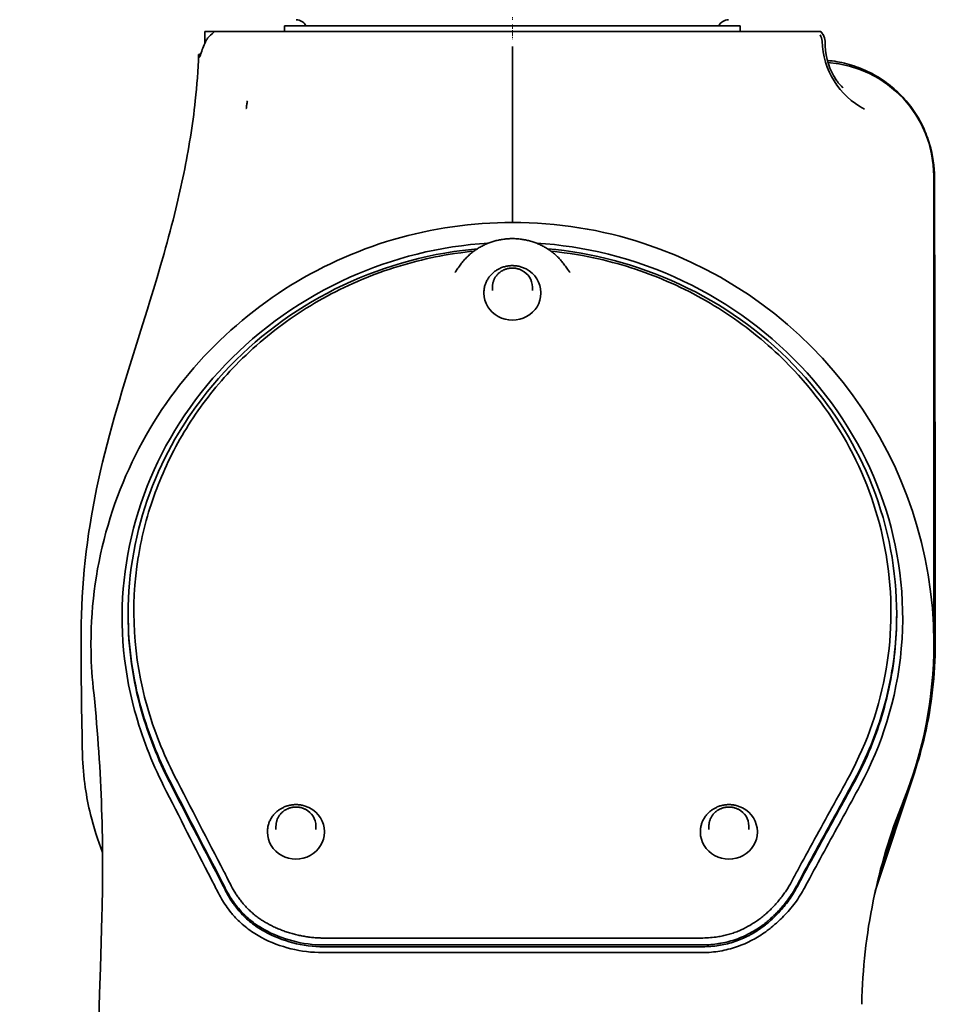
# Model space of a CAD drawing. Extents: x -922 to 7836, y -4841 to 1297.
# Tile 14 of 89: x -86 to 74, y 712 to 885. Entities that reach past the tile are written whole.
import ezdxf

# ---------------------------------------------------------------- set-up
doc = ezdxf.new("R2010")
doc.units = 0
doc.linetypes.add('DASHDOT', pattern=[18.5, 12, -3, 0.5, -3])

msp = doc.modelspace()

# ---------------------------------------------------------------- linework, layer by layer
at = {"color": 7, "linetype": 'DASHDOT', "lineweight": 13, "ltscale": 0.011884}
msp.add_line((0, 884.513855), (0, 884.989197), dxfattribs=at)
at = {"color": 7, "lineweight": 35}
for p, q in [((-40, 882.5), (-40, 883.5)), ((40, 883.5), (-40, 883.5)), ((40, 882.5), (40, 883.5)), ((-54, 880.397095), (-54, 882.5)), ((-53.99942, 880.398376), (-53.99942, 882.5)), ((-53.99942, 882.5), (-52.327698, 882.5)), ((-53.003147, 881.815125), (-52.687572, 882.098511)), ((-52.687572, 882.098511), (-52.327698, 882.417664)), ((-52.327698, 882.5), (54.145458, 882.5)), ((-52.327698, 882.5), (-52.327698, 882.417664)), ((54.426594, 882.098511), (54.145458, 882.5)), ((54.426594, 882.098511), (54.515465, 881.971558)), ((54.525059, 881.957764), (54.515465, 881.971558)), ((-54.016342, 880.359802), (-54.008335, 880.638611)), ((0, 870.333801), (0, 879.851685)), ((-55.075089, 878.42804), (-55.073681, 878.429077)), ((-54.692242, 878.567871), (-55.073681, 878.429077)), ((-55.073681, 878.429077), (-55.06496, 878.430786)), ((-55.064964, 878.430786), (-54.692776, 878.566833)), ((0, 870.333801), (0, 851.334473)), ((0, 851.334473), (0, 850.948853)), ((73.973129, 851.310181), (74, 775)), ((-5, 836.634399), (-5, 836.533875)), ((-3.5, 837.624573), (-3.5, 836.986633)), ((3.5, 837.624817), (3.5, 836.986877)), ((5, 836.634766), (5, 836.534241)), ((-65.65876, 790.305115), (-65.672966, 790.217896)), ((65.659927, 790.299561), (65.674141, 790.21228)), ((-67.455368, 780.231812), (-67.455368, 779.906311)), ((67.456055, 780.230469), (67.456055, 779.90509)), ((74.236519, 778.615723), (74.236809, 775.197632)), ((-73.983086, 775.013245), (-73.982399, 774.673645)), ((73.982941, 774.992859), (73.982399, 775.336182)), ((73.986313, 775.126404), (73.990395, 775.038452)), ((73.991989, 774.828247), (73.990395, 775.038452)), ((73.999977, 774.94342), (73.998833, 775.054688)), ((73.999977, 774.943298), (73.999329, 774.688354)), ((74.236809, 774.953857), (74.236809, 775.197632)), ((-73.573128, 767.21582), (-73.578293, 767.264893)), ((-75.505524, 757.422119), (-75.504654, 757.350952)), ((-75.500572, 756.928345), (-75.504662, 757.351746)), ((-75.499237, 756.722595), (-75.500572, 756.928345)), ((70.560303, 752.35083), (63.708763, 731.576111)), ((70.560303, 752.594543), (63.886726, 732.359436)), ((69.061501, 748.461426), (64.253899, 733.891724)), ((68.593491, 747.273682), (68.597191, 747.283081)), ((-43, 742.020203), (-43, 741.919617)), ((-41.5, 743.010315), (-41.5, 742.372437)), ((-34.5, 743.01062), (-34.5, 742.372681)), ((-33, 742.020569), (-33, 741.919983)), ((33, 742.020203), (33, 741.919617)), ((34.5, 743.010315), (34.5, 742.372437)), ((41.5, 743.01062), (41.5, 742.372681)), ((43, 742.020569), (43, 741.919983)), ((-51.04319, 733.337646), (-51.54081, 734.304077)), ((-51.04319, 733.012085), (-51.54081, 733.978516)), ((-50.727535, 732.715576), (-51.043194, 733.337646)), ((-50.727535, 732.390015), (-51.043194, 733.012085)), ((-49.813671, 733.401855), (-50.132587, 734.030334)), ((-49.507858, 732.792969), (-49.813671, 733.401855)), ((-50.421532, 732.106323), (-50.727535, 732.715576)), ((-50.421532, 731.780762), (-50.727535, 732.390015)), ((45.435162, 728.46814), (45.657234, 728.694153)), ((46.413502, 727.786682), (46.191723, 727.560974)), ((-72.062454, 727.146118), (-72.06237, 727.148804)), ((-72.06237, 727.148804), (-72.057526, 727.316406)), ((-43.061398, 725.926636), (-43.348656, 726.089844)), ((46.191723, 727.560974), (46.182701, 727.55188)), ((46.191723, 727.235413), (46.182701, 727.226318)), ((46.413502, 727.461121), (46.191723, 727.235413)), ((-43.877575, 725.008606), (-43.892227, 725.01709)), ((-43.877575, 724.683044), (-43.892227, 724.691528)), ((-43.590611, 724.845642), (-43.877575, 725.008606)), ((-43.590611, 724.520081), (-43.877575, 724.683044)), ((-31.819096, 723.338745), (-33.104584, 723.340393)), ((-26.270971, 723.33783), (-31.819096, 723.338745)), ((0.000117, 723.33783), (-26.270971, 723.33783)), ((0.000117, 723.33783), (26.270979, 723.33783)), ((26.270979, 723.33783), (31.819086, 723.338745)), ((31.819086, 723.338745), (33.10458, 723.340393)), ((33.36084, 720.788269), (-33.36084, 720.788269)), ((-33.105011, 722.123779), (-33.108803, 722.123779)), ((-33.105011, 721.798218), (-33.108803, 721.798218)), ((-31.818878, 722.122131), (-33.105011, 722.123779)), ((-31.818878, 721.79657), (-33.105011, 721.798218)), ((-26.271315, 722.121216), (-31.818878, 722.122131)), ((-26.271315, 721.795654), (-31.818878, 721.79657)), ((0.000019, 722.121216), (-26.271315, 722.121216)), ((0.000019, 721.795654), (-26.271315, 721.795654)), ((26.271265, 722.121216), (0.000019, 722.121216)), ((26.271265, 721.795654), (0.000019, 721.795654)), ((31.821276, 722.122131), (26.271265, 722.121216)), ((31.821276, 721.79657), (26.271265, 721.795654)), ((33.107273, 722.123779), (31.821276, 722.122131)), ((33.107273, 721.798218), (31.821276, 721.79657)), ((61.330421, 711.706604), (61.332989, 711.838013))]:
    msp.add_line(p, q, dxfattribs=at)
at = {"color": 7, "linetype": 'DASHDOT', "lineweight": 13, "ltscale": 0.064967}
msp.add_line((0, 883.716553), (0, 881.117859), dxfattribs=at)
at = {"color": 7, "lineweight": 35}
for points in [[(-53.003174, 881.815125), (-53.100418, 881.724487), (-53.191235, 881.63446), (-53.276089, 881.545105), (-53.33606, 881.478577), (-53.393059, 881.412476), (-53.498638, 881.281616), (-53.591717, 881.155518), (-53.675373, 881.031311), (-53.75016, 880.909119), (-53.816547, 880.788879), (-53.874908, 880.670593)], [(-54.947796, 877.978027), (-54.934803, 877.984741), (-54.920872, 877.996582), (-54.907532, 878.01178), (-54.893547, 878.03125), (-54.875813, 878.060608), (-54.85738, 878.095947), (-54.832264, 878.151123), (-54.806561, 878.215027), (-54.778675, 878.291992), (-54.750957, 878.375793), (-54.727627, 878.451538)], [(55.288822, 877.396912), (55.719444, 877.355042), (56.149319, 877.304077), (56.578224, 877.24408), (57.005936, 877.174927), (57.432228, 877.096741), (57.856876, 877.009583), (58.279659, 876.913452), (58.700356, 876.80835), (59.118744, 876.694397), (59.534611, 876.571655), (59.947742, 876.440186), (60.357933, 876.300049), (60.764977, 876.151367), (61.168674, 875.994202), (61.568832, 875.828674), (61.965271, 875.654785), (62.357807, 875.472656), (62.746273, 875.282471), (63.130501, 875.084167), (63.510338, 874.877991), (63.885639, 874.663879), (64.256279, 874.442078), (64.618294, 874.215027), (64.975471, 873.98053), (65.327652, 873.738708), (65.674683, 873.489685), (66.016426, 873.233521), (66.35273, 872.970398), (66.683456, 872.700378), (67.008453, 872.423584), (67.327591, 872.140198), (67.640724, 871.850281), (67.947723, 871.554016), (68.248459, 871.251526), (68.542793, 870.942871), (68.830597, 870.628235), (69.111755, 870.3078), (69.386147, 869.981689), (69.653641, 869.649963), (69.914124, 869.312866), (70.167496, 868.97052), (70.413635, 868.623108), (70.652451, 868.270691), (70.88382, 867.913513), (71.107658, 867.551697), (71.323875, 867.185364), (71.532372, 866.814697), (71.733063, 866.43988), (71.915672, 866.081604), (72.091103, 865.719971), (72.259262, 865.355225), (72.420067, 864.987549), (72.573494, 864.617065), (72.719505, 864.243896), (72.858101, 863.868103), (72.989281, 863.489685), (73.113045, 863.108643), (73.229416, 862.724792)], [(58.06337, 872.57666), (57.925621, 872.698914), (57.84182, 872.779968), (57.759674, 872.862671), (57.637184, 872.991333), (57.517895, 873.123047), (57.43819, 873.214722), (57.359978, 873.307739), (57.208057, 873.497375), (57.062168, 873.69165), (56.955399, 873.841919), (56.851547, 873.994141), (56.71661, 874.199646), (56.628273, 874.337708), (56.453655, 874.615356)], [(-59.08849, 851.334473), (-58.901318, 852.110352), (-58.717499, 852.886536), (-58.536919, 853.663879), (-58.359764, 854.442017), (-58.185986, 855.22168), (-58.015743, 856.002563), (-57.849045, 856.785156), (-57.686031, 857.569275), (-57.526917, 858.354431), (-57.371662, 859.141357), (-57.220341, 859.930176), (-57.073082, 860.720886), (-56.929989, 861.513489), (-56.791172, 862.307983), (-56.656761, 863.104187), (-56.526855, 863.902222), (-56.401508, 864.702332), (-56.28091, 865.503967), (-56.165203, 866.306824), (-56.05447, 867.110962), (-55.94886, 867.915833), (-55.848446, 868.721558), (-55.753368, 869.527527), (-55.663689, 870.333801)], [(-46.782757, 868.954224), (-46.775589, 868.953979), (-46.760902, 868.948914), (-46.750641, 868.944641), (-46.745693, 868.943359), (-46.738995, 868.943604), (-46.733688, 868.947205), (-46.730682, 868.95105), (-46.725479, 868.960571), (-46.706337, 869.007324), (-46.694023, 869.053101), (-46.687794, 869.090576), (-46.684181, 869.127686), (-46.68169, 869.179443), (-46.67984, 869.23114), (-46.672791, 869.321838), (-46.660988, 869.41333), (-46.65115, 869.474609), (-46.628567, 869.597717), (-46.593437, 869.783142), (-46.564533, 869.967041), (-46.539349, 870.170837), (-46.522556, 870.333801)], [(-0.000129, 848.968018), (-1.321013, 848.956177), (-2.641431, 848.920776), (-3.961016, 848.861816), (-5.279351, 848.779358), (-6.595984, 848.67334), (-7.910511, 848.543823), (-9.222495, 848.390869), (-10.531543, 848.214539), (-11.837205, 848.014893), (-13.139096, 847.791992), (-14.436771, 847.545837), (-15.729847, 847.276611), (-17.017879, 846.984375), (-18.300491, 846.669128), (-19.577242, 846.331116), (-20.847755, 845.970337), (-22.111591, 845.586975), (-23.368387, 845.181152), (-24.617704, 844.75293), (-25.85918, 844.30249), (-27.092386, 843.829956), (-28.316963, 843.33551), (-29.532486, 842.819275), (-30.738604, 842.281433), (-31.934896, 841.722168), (-33.121017, 841.141663), (-34.296555, 840.540039), (-35.46117, 839.917603), (-36.614456, 839.274414), (-37.756081, 838.610779), (-38.885651, 837.92688), (-40.002831, 837.222961), (-41.107239, 836.499146), (-42.198551, 835.755798), (-43.276394, 834.993103), (-44.34045, 834.211243), (-45.390354, 833.410583), (-46.425804, 832.591309), (-47.44643, 831.753723), (-48.451954, 830.89801), (-49.442005, 830.024597), (-50.416313, 829.133606), (-51.374519, 828.225403), (-52.316368, 827.300293), (-53.241505, 826.358521), (-54.149689, 825.400452), (-55.040573, 824.426331), (-55.913933, 823.436523), (-56.76944, 822.431274), (-57.606873, 821.41095), (-58.425922, 820.375916), (-59.226372, 819.326416), (-60.007935, 818.262817), (-60.770397, 817.185486), (-61.513493, 816.094727), (-62.237011, 814.990845), (-62.940708, 813.874268), (-63.624374, 812.745361), (-64.287781, 811.60437), (-64.930725, 810.451782), (-65.553009, 809.287903), (-66.154427, 808.113098), (-66.734795, 806.927734), (-67.293922, 805.732178), (-67.831642, 804.526855), (-68.347778, 803.312134), (-68.842163, 802.088379), (-69.314636, 800.855957), (-69.76506, 799.615295), (-70.193275, 798.366821), (-70.599152, 797.11084), (-70.982559, 795.847839), (-71.343376, 794.578186), (-71.681488, 793.302246), (-71.99678, 792.020447), (-72.289154, 790.733276), (-72.558517, 789.440979), (-72.804771, 788.144165), (-73.027855, 786.843079), (-73.227676, 785.538208), (-73.40419, 784.22998), (-73.557327, 782.918823), (-73.687042, 781.605103), (-73.793289, 780.289246), (-73.876038, 778.971741), (-73.935265, 777.652954), (-73.970947, 776.333313), (-73.983086, 775.013245)], [(-4.211013, 845.324951), (-5.790111, 845.210876), (-7.366159, 845.060852), (-8.938323, 844.875), (-10.505774, 844.653381), (-12.067686, 844.396301), (-13.623239, 844.10376), (-15.171618, 843.776123), (-16.701672, 843.416077), (-18.223061, 843.021851), (-19.735001, 842.593689), (-21.236708, 842.131775), (-22.727404, 841.636536), (-24.206318, 841.108215), (-25.672676, 840.54718), (-27.125715, 839.953796), (-28.564674, 839.328369), (-29.988798, 838.671265), (-31.520573, 837.920776), (-33.032932, 837.13385), (-34.524918, 836.310974), (-35.995583, 835.452759), (-37.443993, 834.559631), (-38.869217, 833.632324), (-40.270344, 832.671448), (-41.646465, 831.677551), (-42.996693, 830.651306), (-44.320148, 829.593445), (-45.615974, 828.504578), (-46.84481, 827.420288), (-48.046143, 826.308228), (-49.219231, 825.169006), (-50.363369, 824.003418), (-51.477856, 822.812073), (-52.562004, 821.595764), (-53.615166, 820.355164), (-54.636688, 819.091064), (-55.625954, 817.804199), (-56.582359, 816.495361), (-57.505329, 815.165344), (-58.394302, 813.81488), (-59.248749, 812.444824), (-60.046413, 811.093872), (-60.810455, 809.72583), (-61.540443, 808.341492), (-62.235962, 806.941589), (-62.896622, 805.527039), (-63.522049, 804.09845), (-64.111893, 802.656738), (-64.665825, 801.202637), (-65.18354, 799.736938), (-65.664749, 798.260498), (-66.109177, 796.774109), (-66.516579, 795.278564), (-66.886742, 793.774719), (-67.219444, 792.263367), (-67.514519, 790.745361), (-67.771484, 789.22345), (-67.990616, 787.696533), (-68.171776, 786.165466), (-68.314865, 784.631104), (-68.419807, 783.094177), (-68.486542, 781.555664), (-68.51503, 780.016296), (-68.505249, 778.47699), (-68.457199, 776.938477), (-68.370911, 775.401733), (-68.246407, 773.867432), (-68.083755, 772.336548), (-67.883041, 770.809875), (-67.644363, 769.288147), (-67.367836, 767.772339), (-67.053604, 766.263184), (-66.70182, 764.761536), (-66.31266, 763.268188)], [(-9.163337, 841.481323), (-9.051929, 841.634766), (-8.937817, 841.786194), (-8.820968, 841.935669), (-8.701489, 842.083069), (-8.579352, 842.228394), (-8.45467, 842.371582), (-8.32741, 842.512573), (-8.19769, 842.651367), (-8.065621, 842.787781), (-7.931188, 842.921814), (-7.794348, 843.053589), (-7.655233, 843.182983), (-7.5138, 843.309998), (-7.370181, 843.43457), (-7.224335, 843.556641), (-7.076398, 843.676208), (-6.926483, 843.793152), (-6.774575, 843.907532), (-6.620631, 844.019287), (-6.464791, 844.128418), (-6.307009, 844.234924), (-6.147429, 844.338684), (-5.986005, 844.439758), (-5.822881, 844.538086), (-5.658164, 844.633606), (-5.491848, 844.726318), (-5.323894, 844.816223), (-5.15444, 844.903259), (-4.983451, 844.987488), (-4.811063, 845.068787), (-4.637243, 845.147278), (-4.462127, 845.222778), (-4.28581, 845.295288), (-4.108303, 845.364868), (-3.929574, 845.431458), (-3.749757, 845.495056), (-3.568827, 845.555725), (-3.38691, 845.613281), (-3.203989, 845.667847), (-3.020184, 845.71936), (-2.835577, 845.767822), (-2.65019, 845.813171), (-2.46402, 845.855469), (-2.277173, 845.894653), (-2.089653, 845.930725), (-1.90156, 845.963745), (-1.712906, 845.993591), (-1.523783, 846.020325), (-1.334259, 846.043945), (-1.144369, 846.064392), (-0.954143, 846.081726), (-0.763655, 846.095886), (-0.572943, 846.106934), (-0.382074, 846.114807), (-0.191092, 846.119568), (-0.000058, 846.121155), (0.190975, 846.119568), (0.381957, 846.114868), (0.572826, 846.106934), (0.763538, 846.095947), (0.954026, 846.081726), (1.144253, 846.064392), (1.334142, 846.043945), (1.523667, 846.020325), (1.71279, 845.993591), (1.901445, 845.963745), (2.089538, 845.930725), (2.277058, 845.894653), (2.463906, 845.855469), (2.650077, 845.813171), (2.835464, 845.767822), (3.020071, 845.719421), (3.203877, 845.667908), (3.386798, 845.613342), (3.568716, 845.555725), (3.749646, 845.495117), (3.929465, 845.431519), (4.108193, 845.364929), (4.285702, 845.295349), (4.462019, 845.222778), (4.637136, 845.147278), (4.810957, 845.068848), (4.983346, 844.987549), (5.154336, 844.90332), (5.32379, 844.816284), (5.491745, 844.726379), (5.658062, 844.633667), (5.82278, 844.538147), (5.985906, 844.439819), (6.14733, 844.338745), (6.306912, 844.234985), (6.464695, 844.128479), (6.620536, 844.019348), (6.774482, 843.907593), (6.92639, 843.793213), (7.076307, 843.67627), (7.224245, 843.556702), (7.370092, 843.434631), (7.513712, 843.310059), (7.655147, 843.183044), (7.794264, 843.053711), (7.931104, 842.921936), (8.06554, 842.787842), (8.19761, 842.651428), (8.327331, 842.512695), (8.454593, 842.371643), (8.579277, 842.228516), (8.701416, 842.08313), (8.820896, 841.935791), (8.937746, 841.786316), (9.05186, 841.634888), (9.163268, 841.481384)], [(4.210978, 845.324951), (5.790264, 845.210876), (7.366511, 845.060852), (8.938891, 844.874939), (10.506582, 844.653381), (12.068761, 844.396179), (13.624613, 844.103699), (15.173326, 843.77594), (16.872656, 843.373901), (18.561235, 842.929626), (20.237993, 842.443542), (21.901857, 841.915955), (23.551762, 841.34729), (25.186646, 840.738037), (26.805452, 840.088623), (28.407133, 839.399475), (29.990644, 838.671204), (31.521935, 837.920959), (33.033852, 837.134216), (34.525436, 836.311462), (35.995735, 835.453369), (37.44381, 834.560364), (38.868729, 833.633179), (40.269588, 832.672363), (41.645473, 831.678528), (42.995502, 830.652283), (44.318794, 829.594421), (45.614491, 828.505493), (46.897171, 827.372375), (48.149841, 826.208923), (49.371662, 825.015991), (50.561817, 823.79425), (51.719509, 822.544617), (52.843967, 821.267883), (53.934437, 819.964905), (54.9902, 818.636475), (56.010548, 817.283508), (56.994801, 815.906799), (57.94231, 814.507385), (58.852448, 813.085999), (59.724609, 811.643738), (60.558224, 810.181396), (61.317924, 808.766846), (62.041508, 807.335754), (62.728546, 805.888855), (63.378635, 804.427124), (63.991386, 802.951294), (64.566444, 801.462219), (65.10347, 799.960876), (65.602142, 798.448059), (66.062172, 796.924683), (66.483292, 795.391541), (66.865257, 793.84967), (67.20784, 792.299866), (67.510834, 790.742981), (67.786301, 789.101013), (68.017708, 787.453308), (68.204926, 785.800903), (68.347809, 784.144836), (68.446281, 782.486206), (68.500259, 780.82605), (68.509712, 779.165344), (68.474617, 777.505249), (68.395004, 775.846741), (68.270897, 774.190918), (68.102379, 772.538757), (67.889542, 770.891357), (67.632507, 769.249756), (67.331421, 767.61499), (66.986473, 765.988098), (66.597862, 764.370117), (66.16581, 762.762085), (65.736359, 761.312317), (65.271561, 759.872253), (64.771652, 758.44281), (64.23687, 757.024658), (63.667496, 755.61853), (63.063801, 754.22522), (62.426086, 752.845459), (61.754681, 751.47998), (61.049911, 750.129456)], [(-61.144432, 843.520691), (-61.746662, 841.407043), (-62.363503, 839.297607), (-62.988987, 837.204895), (-63.624763, 835.115295), (-64.05069, 833.731934), (-64.910507, 830.967712), (-66.206055, 826.835205), (-67.145622, 823.827087), (-68.076607, 820.803894), (-68.537025, 819.282593), (-68.991043, 817.759338), (-69.439957, 816.225586), (-69.880173, 814.68927), (-70.312828, 813.142151), (-70.734566, 811.592102), (-71.145813, 810.033325), (-71.544083, 808.47113), (-71.928841, 806.903809), (-72.298744, 805.332947), (-72.652328, 803.761108), (-72.989433, 802.185669), (-73.306541, 800.620605), (-73.606003, 799.052002), (-73.88681, 797.482178), (-74.148788, 795.909058), (-74.391167, 794.334229), (-74.613708, 792.756531), (-74.815941, 791.176392), (-74.997528, 789.593689), (-75.158409, 788.005981), (-75.298004, 786.416199), (-75.41581, 784.829163), (-75.512199, 783.240723), (-75.58667, 781.663086), (-75.640213, 780.084595), (-75.672562, 778.54248), (-75.685753, 777)], [(-67.455368, 780.231812), (-67.440178, 781.591431), (-67.394547, 782.9505), (-67.318512, 784.308411), (-67.212112, 785.664551), (-67.075394, 787.018311), (-66.908432, 788.36908), (-66.711288, 789.716309), (-66.484055, 791.059387), (-66.22683, 792.397705), (-65.939728, 793.730652), (-65.628021, 795.037048), (-65.287628, 796.337219), (-64.918709, 797.630493), (-64.521423, 798.916382), (-64.095963, 800.194275), (-63.642506, 801.463684), (-63.161251, 802.72406), (-62.652401, 803.974792), (-62.116177, 805.215393), (-61.552799, 806.445313), (-61.00716, 807.574097), (-60.438644, 808.692932), (-59.847469, 809.80127), (-59.233852, 810.898743), (-58.598019, 811.984985), (-57.940216, 813.05957), (-57.398319, 813.910522), (-56.842655, 814.753601), (-56.273361, 815.588501), (-55.837746, 816.208984), (-55.394615, 816.824646), (-54.943596, 817.436035), (-54.485176, 818.042542), (-53.554588, 819.230103), (-52.595566, 820.3974), (-51.608543, 821.543701), (-50.593994, 822.668396), (-49.552441, 823.770996), (-48.484428, 824.85083), (-47.390541, 825.907349), (-46.271385, 826.940002), (-45.127586, 827.94812), (-43.959782, 828.931274), (-42.768627, 829.888855), (-41.554779, 830.820313), (-40.318893, 831.725159), (-39.061626, 832.602905), (-37.783619, 833.453003), (-36.485508, 834.275024), (-35.167904, 835.068542), (-33.831398, 835.833069), (-32.476551, 836.568176), (-31.093033, 837.278931), (-29.69257, 837.959045), (-28.276163, 838.60791), (-26.844685, 839.225281), (-25.398905, 839.81073), (-23.939516, 840.363953), (-22.467167, 840.884521), (-20.982487, 841.372192), (-19.486116, 841.82666), (-17.978731, 842.24762), (-16.461081, 842.634827), (-14.933999, 842.987976), (-13.398451, 843.306885), (-11.855549, 843.591248), (-10.306585, 843.84082), (-8.75306, 844.05542), (-7.196709, 844.234741), (-6.153011, 844.335144)], [(-6.762345, 843.916016), (-7.518743, 843.836548), (-8.274187, 843.748718), (-9.028601, 843.652527), (-10.13958, 843.4953), (-11.247837, 843.319824), (-11.994474, 843.19104), (-12.739637, 843.054016), (-13.483235, 842.908752), (-14.317123, 842.735657), (-15.148788, 842.552246), (-15.975747, 842.359009), (-16.800241, 842.155518), (-17.621815, 841.941895), (-18.440674, 841.718079), (-19.25629, 841.484253), (-20.068941, 841.240295), (-20.878149, 840.986389), (-21.684145, 840.722534), (-22.48637, 840.448792), (-23.285139, 840.1651), (-24.079947, 839.871704), (-24.871052, 839.56842), (-25.65785, 839.255554), (-26.440704, 838.932983), (-27.219069, 838.60083), (-27.993246, 838.259094), (-28.762566, 837.90802), (-29.527462, 837.547363), (-30.28731, 837.17749), (-31.042498, 836.798218), (-31.792271, 836.409912), (-32.537151, 836.012268), (-33.276447, 835.605713), (-34.010624, 835.190002), (-34.73885, 834.765564), (-35.461723, 834.332092), (-36.178497, 833.890015), (-36.889694, 833.439026), (-37.594433, 832.979675), (-38.293373, 832.511536), (-38.985725, 832.035156), (-39.67205, 831.55011), (-40.35144, 831.057129), (-41.02459, 830.555603), (-41.690678, 830.046265), (-42.350307, 829.528503), (-43.002544, 829.003235), (-43.648113, 828.469727), (-44.286186, 827.928711), (-44.917374, 827.3797), (-45.540756, 826.823486), (-46.157047, 826.25946), (-46.765442, 825.688232), (-47.366539, 825.109375), (-47.959442, 824.523743), (-48.544853, 823.930603)], [(6.15266, 844.33551), (7.635878, 844.187927), (9.115343, 844.008728), (10.590324, 843.797913), (12.06009, 843.555664), (13.523913, 843.282166), (14.98107, 842.9776), (16.43084, 842.642029), (17.872511, 842.275757), (19.305374, 841.878906), (20.728729, 841.451782), (22.141886, 840.994629), (23.610643, 840.483765), (25.066679, 839.940491), (26.509222, 839.365173), (27.937504, 838.758179), (29.350761, 838.119812), (30.74824, 837.450439), (32.129189, 836.750549), (33.492863, 836.020508), (34.838539, 835.260742), (36.165485, 834.47168), (37.472996, 833.653748), (38.760365, 832.807556), (40.026901, 831.933411), (41.271935, 831.031921), (42.494801, 830.103577), (43.694847, 829.148865), (44.871445, 828.168335), (46.023975, 827.162476), (47.157684, 826.126404), (48.265865, 825.065918), (49.347935, 823.981506), (50.403313, 822.87384), (51.431442, 821.74353), (52.43177, 820.591125), (52.921341, 820.006836), (53.403763, 819.417297), (54.035755, 818.623108), (54.65477, 817.819946), (55.260662, 817.007874), (56.057537, 815.897888), (56.82988, 814.772583), (57.577358, 813.632446), (58.299641, 812.478027), (58.996418, 811.309753), (59.667385, 810.128174), (60.312252, 808.933838), (60.930744, 807.727173), (61.522594, 806.508789), (62.087551, 805.279175), (62.662308, 803.950867), (63.205669, 802.610901), (63.717358, 801.26001), (64.197121, 799.898743), (64.644714, 798.527771), (65.059914, 797.147888), (65.44252, 795.759705), (65.792343, 794.363892), (66.109215, 792.961243), (66.392967, 791.552368), (66.643456, 790.138062), (66.86055, 788.718933), (67.044136, 787.295654), (67.194092, 785.869019), (67.310326, 784.439575), (67.392738, 783.007996), (67.440285, 781.619568), (67.456055, 780.230469)], [(6.763271, 843.915894), (7.529935, 843.835327), (8.295616, 843.746094), (9.060236, 843.648315), (10.149003, 843.493835), (11.235154, 843.321899), (12.328936, 843.130615), (13.419462, 842.92157), (14.254095, 842.749207), (15.086513, 842.566406), (15.915085, 842.373596), (16.741196, 842.170532), (17.564428, 841.957275), (18.384945, 841.733765), (19.202246, 841.500244), (20.016581, 841.256531), (20.82748, 841.002869), (21.635162, 840.739075), (22.439053, 840.465454), (23.239481, 840.181885), (24.03591, 839.88855), (24.82863, 839.585266), (25.616993, 839.2724), (26.401403, 838.949768), (27.181267, 838.617615), (27.95694, 838.275757), (28.727697, 837.924561), (29.494026, 837.563782), (30.255264, 837.193726), (31.011835, 836.81427), (31.762955, 836.42572), (32.509174, 836.027893), (33.249783, 835.621033), (33.98526, 835.205017), (34.714771, 834.780273), (35.438915, 834.346436), (36.156948, 833.903931), (36.869392, 833.452515), (37.575371, 832.992676), (38.275528, 832.524048), (38.969097, 832.04718), (39.656628, 831.561584), (40.337215, 831.067993), (41.011539, 830.565857), (41.678806, 830.055786), (42.339596, 829.537415), (42.992989, 829.011353), (43.639687, 828.477112), (44.278893, 827.935303), (44.91119, 827.385437), (45.535671, 826.828308), (46.153038, 826.263367), (46.762501, 825.691223), (47.364643, 825.111389), (47.958576, 824.524719), (48.544998, 823.930481)], [(2.390978, 840.801086), (2.239966, 840.875916), (2.086377, 840.945862), (1.93039, 841.010803), (1.772184, 841.070618), (1.611948, 841.125305), (1.449862, 841.174744), (1.286112, 841.218933), (1.120886, 841.257813), (0.954379, 841.291321), (0.786777, 841.319458), (0.618273, 841.342163), (0.449061, 841.359375), (0.279336, 841.371155), (0.10929, 841.377441), (-0.06088, 841.378174), (-0.230981, 841.373474), (-0.400818, 841.363281), (-0.570195, 841.347595), (-0.73892, 841.326477), (-0.906797, 841.299866), (-1.073637, 841.267883), (-1.239247, 841.23053), (-1.403435, 841.187866), (-1.566012, 841.139893), (-1.726797, 841.086731), (-1.885598, 841.02832), (-2.042233, 840.964844), (-2.196521, 840.896362), (-2.313661, 840.84021), (-2.429214, 840.781128), (-2.543112, 840.719177), (-2.655272, 840.654419), (-2.786686, 840.573547), (-2.926621, 840.481079), (-3.063179, 840.384155), (-3.196201, 840.282837), (-3.325532, 840.177307), (-3.451017, 840.067566), (-3.57251, 839.953796), (-3.689865, 839.836121), (-3.802943, 839.714722), (-3.911611, 839.589661), (-4.015737, 839.461121), (-4.115194, 839.329285), (-4.209863, 839.194214), (-4.302237, 839.052002), (-4.389283, 838.906738), (-4.470906, 838.758667), (-4.546996, 838.60791), (-4.613539, 838.463562), (-4.674999, 838.3172), (-4.731318, 838.168884), (-4.782418, 838.018921), (-4.829572, 837.862732), (-4.871063, 837.705078), (-4.906846, 837.546143), (-4.936871, 837.386169), (-4.961107, 837.22522), (-4.979519, 837.063599), (-4.992085, 836.901489), (-4.998789, 836.739014), (-5, 836.634399)], [(1.670815, 840.549438), (1.565198, 840.601807), (1.457796, 840.650696), (1.348733, 840.696106), (1.238135, 840.737915), (1.126138, 840.776123), (1.01286, 840.81073), (0.898432, 840.841614), (0.782984, 840.868774), (0.666655, 840.892151), (0.549568, 840.911804), (0.431859, 840.927673), (0.31366, 840.939697), (0.195109, 840.947937), (0.076336, 840.952271), (-0.042523, 840.95282), (-0.161334, 840.949524), (-0.279963, 840.942444), (-0.398275, 840.931458), (-0.516136, 840.916687), (-0.633412, 840.898132), (-0.749975, 840.875793), (-0.865686, 840.84967), (-0.980416, 840.819885), (-1.094031, 840.786377), (-1.206412, 840.749146), (-1.31742, 840.708374), (-1.42693, 840.664001), (-1.534813, 840.616089), (-1.679368, 840.544983), (-1.820345, 840.46759), (-1.947675, 840.390259), (-2.045619, 840.325562), (-2.14122, 840.25769), (-2.234364, 840.186768), (-2.324943, 840.112793), (-2.412852, 840.03595), (-2.497983, 839.956238), (-2.580232, 839.873779), (-2.659502, 839.788635), (-2.735701, 839.700928), (-2.808731, 839.610779), (-2.878503, 839.518311), (-2.944928, 839.423523), (-3.008353, 839.325989), (-3.068216, 839.226379), (-3.124454, 839.124817), (-3.176994, 839.021423), (-3.225149, 838.917786), (-3.269571, 838.812561), (-3.310218, 838.705933), (-3.347027, 838.598083), (-3.380171, 838.488281), (-3.409337, 838.377441), (-3.434495, 838.265747), (-3.455606, 838.153198), (-3.472649, 838.040039), (-3.485596, 837.926392), (-3.494433, 837.812378), (-3.499149, 837.69812), (-3.5, 837.624573)], [(-65.659172, 790.302551), (-65.540291, 791.006348), (-65.413162, 791.70874), (-65.277748, 792.409912), (-65.134117, 793.109497), (-64.978477, 793.824402), (-64.814278, 794.537415), (-64.641441, 795.24884), (-64.460091, 795.95813), (-64.270149, 796.665649), (-64.071754, 797.37085), (-63.864792, 798.074158), (-63.649448, 798.774902), (-63.425606, 799.473511), (-63.193447, 800.169373), (-62.952812, 800.862976), (-62.703938, 801.553711), (-62.44664, 802.242004), (-62.181175, 802.927124), (-61.907345, 803.609741), (-61.625431, 804.289001), (-61.335251, 804.965454), (-61.037079, 805.638367), (-60.730663, 806.308411), (-60.416348, 806.974731), (-60.093895, 807.637878), (-59.763638, 808.297241), (-59.425278, 808.953308), (-59.079216, 809.605286), (-58.725182, 810.253845), (-58.363544, 810.898132), (-57.993969, 811.538879), (-57.616901, 812.175171), (-57.232029, 812.807678), (-56.839783, 813.435669), (-56.43977, 814.059692), (-56.032497, 814.679016), (-55.617641, 815.294128), (-55.195648, 815.904358), (-54.766083, 816.510376), (-54.329502, 817.111328), (-53.885521, 817.707764), (-53.434658, 818.299072), (-52.976433, 818.885742), (-52.511452, 819.467163), (-52.03931, 820.04364), (-51.560543, 820.614746), (-51.07465, 821.180908), (-50.582268, 821.741394), (-50.082973, 822.296814), (-49.577328, 822.846436), (-49.064205, 823.391479), (-48.544853, 823.930603)], [(67.456055, 780.230469), (67.450226, 779.392456), (67.432854, 778.554688), (67.403946, 777.717224), (67.363503, 776.88031), (67.311516, 776.044006), (67.248001, 775.208435), (67.172958, 774.373779), (67.08638, 773.5401), (66.988281, 772.707581), (66.878654, 771.876343), (66.757523, 771.046448), (66.624886, 770.218018), (66.480766, 769.391296), (66.325172, 768.566284), (66.158142, 767.743225), (65.979691, 766.92218), (65.789864, 766.103394), (65.588684, 765.286926), (65.376221, 764.473083), (65.152512, 763.661926), (64.917625, 762.85376), (64.671631, 762.048767), (64.414604, 761.247192), (64.146645, 760.449219), (63.864586, 759.646057), (63.571583, 758.84729), (63.26778, 758.053101), (62.953281, 757.263672), (62.62817, 756.479126), (62.292473, 755.699402), (61.946178, 754.924377), (61.589207, 754.153931), (61.221405, 753.387695), (60.842545, 752.625244), (60.452316, 751.866272), (60.050297, 751.109985)], [(67.456116, 779.904175), (67.450851, 779.103577), (67.435036, 778.303162), (67.408653, 777.50293), (67.371719, 776.703064), (67.324219, 775.903625), (67.266174, 775.104797), (67.197578, 774.306702), (67.118431, 773.509399), (67.028748, 772.713013), (66.928535, 771.917786), (66.817802, 771.123657), (66.696556, 770.330933), (66.564812, 769.539551), (66.422577, 768.749817), (66.263695, 767.930908), (66.093597, 767.114258), (65.912376, 766.300232), (65.720131, 765.489136), (65.51696, 764.681213), (65.302956, 763.87677), (65.078209, 763.075989), (64.842812, 762.278931), (64.596832, 761.48584), (64.340347, 760.696716), (64.073402, 759.911682), (63.796051, 759.130615), (63.508308, 758.353638), (63.21019, 757.580688), (62.901684, 756.811584), (62.582756, 756.046387), (62.253349, 755.284851), (61.913387, 754.526917), (61.562756, 753.772339), (61.201317, 753.020996), (60.828899, 752.272705), (60.445309, 751.527283), (60.050297, 750.784424)], [(-75.50045, 757.017822), (-75.52887, 758.234375), (-75.553146, 759.371094), (-75.578613, 760.691101), (-75.600517, 761.975403), (-75.620476, 763.316528), (-75.64267, 765.09314), (-75.659515, 766.795898), (-75.672318, 768.49823), (-75.681358, 770.199951), (-75.688484, 772.75116), (-75.688805, 775.300781), (-75.68576, 777)], [(-35.609024, 746.186829), (-35.760033, 746.261719), (-35.913624, 746.331665), (-36.069611, 746.396545), (-36.227818, 746.45636), (-36.38805, 746.511047), (-36.550137, 746.560547), (-36.71389, 746.604736), (-36.879116, 746.643616), (-37.04562, 746.677124), (-37.213223, 746.7052), (-37.381725, 746.727905), (-37.550938, 746.745178), (-37.720665, 746.756897), (-37.890709, 746.763184), (-38.060879, 746.763977), (-38.23098, 746.759277), (-38.400818, 746.749023), (-38.570194, 746.733398), (-38.738918, 746.712219), (-38.906796, 746.685669), (-39.073639, 746.653687), (-39.239246, 746.616333), (-39.403435, 746.573669), (-39.566013, 746.525696), (-39.726795, 746.472473), (-39.885597, 746.414124), (-40.042233, 746.350647), (-40.196522, 746.282104), (-40.31366, 746.225952), (-40.429214, 746.16687), (-40.54311, 746.10498), (-40.655273, 746.040222), (-40.786686, 745.95929), (-40.92662, 745.866882), (-41.063179, 745.769958), (-41.196201, 745.66864), (-41.325531, 745.563049), (-41.451019, 745.453308), (-41.57251, 745.339539), (-41.689865, 745.221863), (-41.802944, 745.100464), (-41.91161, 744.975403), (-42.015736, 744.846863), (-42.115196, 744.715027), (-42.209862, 744.580017), (-42.302238, 744.437744), (-42.389282, 744.292542), (-42.470905, 744.144409), (-42.546997, 743.993652), (-42.613541, 743.849304), (-42.674999, 743.702942), (-42.731319, 743.554688), (-42.782417, 743.404724), (-42.829571, 743.248535), (-42.871063, 743.090881), (-42.906845, 742.931946), (-42.936871, 742.771912), (-42.961105, 742.610962), (-42.979519, 742.449341), (-42.992085, 742.287231), (-42.998791, 742.124817), (-43, 742.020203)], [(40.390976, 746.186829), (40.239967, 746.261719), (40.086376, 746.331665), (39.930389, 746.396545), (39.772182, 746.45636), (39.61195, 746.511047), (39.449863, 746.560547), (39.28611, 746.604736), (39.120884, 746.643616), (38.95438, 746.677124), (38.786777, 746.7052), (38.618275, 746.727905), (38.449062, 746.745178), (38.279335, 746.756897), (38.109291, 746.763184), (37.939121, 746.763977), (37.76902, 746.759277), (37.599182, 746.749023), (37.429806, 746.733398), (37.261082, 746.712219), (37.093204, 746.685669), (36.926361, 746.653687), (36.760754, 746.616333), (36.596565, 746.573669), (36.433987, 746.525696), (36.273205, 746.472473), (36.114403, 746.414124), (35.957767, 746.350647), (35.803478, 746.282104), (35.68634, 746.225952), (35.570786, 746.16687), (35.45689, 746.10498), (35.344727, 746.040222), (35.213314, 745.95929), (35.07338, 745.866882), (34.936821, 745.769958), (34.803799, 745.66864), (34.674469, 745.563049), (34.548981, 745.453308), (34.42749, 745.339539), (34.310135, 745.221863), (34.197056, 745.100464), (34.08839, 744.975403), (33.984264, 744.846863), (33.884804, 744.715027), (33.790138, 744.580017), (33.697762, 744.437744), (33.610718, 744.292542), (33.529095, 744.144409), (33.453003, 743.993652), (33.386459, 743.849304), (33.325001, 743.702942), (33.268681, 743.554688), (33.217583, 743.404724), (33.170429, 743.248535), (33.128937, 743.090881), (33.093155, 742.931946), (33.063129, 742.771912), (33.038895, 742.610962), (33.020481, 742.449341), (33.007915, 742.287231), (33.001209, 742.124817), (33, 742.020203)], [(-36.329185, 745.935242), (-36.434803, 745.987549), (-36.542206, 746.036499), (-36.651268, 746.081848), (-36.761864, 746.123718), (-36.873863, 746.161926), (-36.987141, 746.196472), (-37.101566, 746.227356), (-37.217014, 746.254517), (-37.333347, 746.277954), (-37.450432, 746.297607), (-37.568142, 746.313416), (-37.68634, 746.325439), (-37.80489, 746.333679), (-37.923664, 746.338074), (-38.042522, 746.338623), (-38.161335, 746.335327), (-38.279964, 746.328186), (-38.398277, 746.317261), (-38.516136, 746.30249), (-38.633411, 746.283936), (-38.749973, 746.261597), (-38.865685, 746.235474), (-38.980415, 746.205627), (-39.094032, 746.172119), (-39.206413, 746.134949), (-39.317421, 746.094116), (-39.426929, 746.049744), (-39.534813, 746.001831), (-39.679367, 745.930786), (-39.820347, 745.853394), (-39.947674, 745.776001), (-40.04562, 745.711304), (-40.14122, 745.643494), (-40.234364, 745.57251), (-40.324944, 745.498596), (-40.412853, 745.421692), (-40.497982, 745.34198), (-40.580231, 745.259521), (-40.6595, 745.174377), (-40.735703, 745.086731), (-40.808731, 744.996582), (-40.878502, 744.904053), (-40.944927, 744.809326), (-41.008354, 744.711731), (-41.068214, 744.612122), (-41.124454, 744.510559), (-41.176994, 744.407227), (-41.225151, 744.303528), (-41.269573, 744.198364), (-41.310219, 744.091736), (-41.347027, 743.983826), (-41.380173, 743.874084), (-41.409336, 743.763245), (-41.434494, 743.651489), (-41.455605, 743.539001), (-41.472649, 743.425842), (-41.485596, 743.312195), (-41.494434, 743.19812), (-41.499149, 743.083923), (-41.5, 743.010315)], [(39.670815, 745.935242), (39.565197, 745.987549), (39.457794, 746.036499), (39.348732, 746.081848), (39.238136, 746.123718), (39.126137, 746.161926), (39.012859, 746.196472), (38.898434, 746.227356), (38.782986, 746.254517), (38.666653, 746.277954), (38.549568, 746.297607), (38.431858, 746.313416), (38.31366, 746.325439), (38.19511, 746.333679), (38.076336, 746.338074), (37.957478, 746.338623), (37.838665, 746.335327), (37.720036, 746.328186), (37.601723, 746.317261), (37.483864, 746.30249), (37.366589, 746.283936), (37.250027, 746.261597), (37.134315, 746.235474), (37.019585, 746.205627), (36.905968, 746.172119), (36.793587, 746.134949), (36.682579, 746.094116), (36.573071, 746.049744), (36.465187, 746.001831), (36.320633, 745.930786), (36.179653, 745.853394), (36.052326, 745.776001), (35.95438, 745.711304), (35.85878, 745.643494), (35.765636, 745.57251), (35.675056, 745.498596), (35.587147, 745.421692), (35.502018, 745.34198), (35.419769, 745.259521), (35.3405, 745.174377), (35.264297, 745.086731), (35.191269, 744.996582), (35.121498, 744.904053), (35.055073, 744.809326), (34.991646, 744.711731), (34.931786, 744.612122), (34.875546, 744.510559), (34.823006, 744.407227), (34.774849, 744.303528), (34.730427, 744.198364), (34.689781, 744.091736), (34.652973, 743.983826), (34.619827, 743.874084), (34.590664, 743.763245), (34.565506, 743.651489), (34.544395, 743.539001), (34.527351, 743.425842), (34.514404, 743.312195), (34.505566, 743.19812), (34.500851, 743.083923), (34.5, 743.010315)], [(-44.03059, 723.425537), (-44.33532, 723.591125), (-44.636631, 723.762695), (-44.934372, 723.940125), (-45.22839, 724.123413), (-45.518532, 724.312439), (-45.804653, 724.507019), (-46.086617, 724.707092), (-46.364281, 724.912537), (-46.63752, 725.123169), (-46.906204, 725.338928), (-47.160732, 725.551514), (-47.410812, 725.768555), (-47.656342, 725.989868), (-47.897224, 726.215271), (-48.133358, 726.444641), (-48.364658, 726.677856), (-48.591038, 726.914551), (-48.766552, 727.104248), (-48.938892, 727.295898), (-49.108017, 727.48938), (-49.232719, 727.635681), (-49.355576, 727.782959), (-49.595669, 728.080017), (-49.828159, 728.380066), (-50.052906, 728.682556), (-50.273594, 728.99231), (-50.485996, 729.303345), (-50.689861, 729.614563), (-50.888206, 729.930237), (-51.077328, 730.243958), (-51.257095, 730.554565), (-51.43824, 730.880798), (-51.607979, 731.199402), (-51.765881, 731.507874)], [(-43.892227, 725.01709), (-44.160202, 725.175903), (-44.423828, 725.339233), (-44.684605, 725.507874), (-44.943092, 725.682251), (-45.193733, 725.858765), (-45.440998, 726.040161), (-45.684734, 726.226379), (-45.924809, 726.417236), (-46.161118, 726.612549), (-46.393566, 726.812317), (-46.622078, 727.016479), (-46.753525, 727.137573), (-46.883583, 727.260071), (-47.139469, 727.509338), (-47.389565, 727.764038), (-47.633659, 728.023804), (-47.871471, 728.288086), (-48.108742, 728.563477), (-48.339146, 728.842957), (-48.562675, 729.126343), (-48.779243, 729.41333), (-48.988674, 729.703369), (-49.190731, 729.995605), (-49.385139, 730.289246), (-49.530861, 730.517883), (-49.671631, 730.746094), (-49.807301, 730.973389), (-49.905624, 731.142883), (-50.000954, 731.311157), (-50.18243, 731.64325), (-50.351437, 731.967346), (-50.421532, 732.106323)], [(-43.892227, 724.691528), (-44.194752, 724.871338), (-44.490444, 725.056091), (-44.779778, 725.245911), (-45.063148, 725.440735), (-45.340904, 725.640747), (-45.613327, 725.845947), (-45.880642, 726.056396), (-46.143028, 726.272217), (-46.400612, 726.493469), (-46.653473, 726.720154), (-46.901642, 726.952271), (-47.145119, 727.18988), (-47.383858, 727.432922), (-47.617771, 727.681274), (-47.81789, 727.902222), (-48.014156, 728.127014), (-48.206459, 728.355408), (-48.394672, 728.587219), (-48.578663, 728.822266), (-48.690456, 728.969299), (-48.800533, 729.117432), (-48.910763, 729.269104), (-49.019131, 729.421692), (-49.228294, 729.726257), (-49.404884, 729.994507), (-49.575222, 730.263611), (-49.739059, 730.532654), (-49.896133, 730.800781), (-49.995708, 730.976257), (-50.092171, 731.150574), (-50.187817, 731.327759), (-50.280041, 731.503052), (-50.421532, 731.780762)], [(-43.348656, 726.089844), (-43.517754, 726.18927), (-43.685513, 726.290955), (-43.851955, 726.394897), (-44.017006, 726.501038), (-44.180733, 726.609436), (-44.343006, 726.719971), (-44.503929, 726.832764), (-44.663342, 726.947632), (-44.821362, 727.064758), (-44.977818, 727.183899), (-45.132828, 727.305298), (-45.286217, 727.428711), (-45.438095, 727.554199), (-45.588306, 727.681702), (-45.736931, 727.811279), (-45.883842, 727.94281), (-46.029083, 728.076294), (-46.172565, 728.211731), (-46.314285, 728.348938), (-46.454208, 728.488037), (-46.592258, 728.628845), (-46.728485, 728.771423), (-46.862724, 728.915588), (-46.995117, 729.061462), (-47.125401, 729.208679), (-47.253822, 729.357544), (-47.379997, 729.507568), (-47.504303, 729.65918), (-47.626228, 729.811646), (-47.746281, 729.965576), (-47.863811, 730.120117), (-47.979481, 730.276001), (-48.092487, 730.43219), (-48.203655, 730.589661), (-48.311989, 730.746948), (-48.41851, 730.905518), (-48.522064, 731.063477), (-48.623856, 731.222534), (-48.722496, 731.380493), (-48.819427, 731.53949), (-49.00502, 731.855042), (-49.180439, 732.167725), (-49.345482, 732.475708), (-49.507858, 732.792969)], [(45.657234, 728.694153), (45.812874, 728.85614), (45.966969, 729.019714), (46.119457, 729.184753), (46.270237, 729.351318), (46.419258, 729.519287), (46.566418, 729.68866), (46.711647, 729.859375), (46.854805, 730.03125), (46.995819, 730.204285), (47.134563, 730.378296), (47.270985, 730.553223), (47.40498, 730.728943), (47.536507, 730.905396), (47.66547, 731.082397), (47.79184, 731.26001), (47.915535, 731.437927), (48.03653, 731.616211), (48.154755, 731.794617), (48.270191, 731.973083), (48.382774, 732.151489), (48.492496, 732.329712), (48.599304, 732.507629), (48.703178, 732.68512), (48.804085, 732.861938)], [(46.334415, 725.954529), (46.666, 726.257751), (46.832722, 726.41394), (46.999767, 726.573059), (47.166927, 726.735107), (47.333984, 726.899902), (47.600555, 727.169312), (47.865532, 727.445374), (48.128124, 727.727722), (48.387592, 728.015869), (48.643215, 728.309387), (48.894276, 728.607666), (49.140236, 728.910278), (49.380577, 729.216797), (49.614838, 729.526611), (49.842606, 729.839233), (50.077206, 730.174133), (50.303757, 730.511047), (50.521988, 730.849426), (50.731697, 731.188782), (50.932747, 731.528503), (51.125038, 731.868042), (51.308537, 732.207031)], [(49.698013, 732.138184), (49.524864, 731.837158), (49.343834, 731.535156), (49.155048, 731.232727), (48.958668, 730.93042), (48.754898, 730.628784), (48.543968, 730.328308), (48.32616, 730.02948), (48.101765, 729.732849), (47.904427, 729.480591), (47.702709, 729.230469), (47.496834, 728.982788), (47.287037, 728.737671), (47.145111, 728.575806), (47.001625, 728.415222), (46.856644, 728.255981), (46.710247, 728.098145), (46.413502, 727.786682)], [(49.698013, 731.812561), (49.524021, 731.510132), (49.342289, 731.207031), (49.152939, 730.90387), (48.956139, 730.601074), (48.752079, 730.299133), (48.541004, 729.998596), (48.323174, 729.699951), (48.098885, 729.403564), (47.901733, 729.151611), (47.700272, 728.901917), (47.49472, 728.654724), (47.285301, 728.410095), (47.14365, 728.248596), (47.00045, 728.088379), (46.709671, 727.771973), (46.413502, 727.461121)], [(35.746887, 723.516541), (35.98111, 723.549255), (36.214794, 723.585571), (36.447662, 723.625427), (36.679893, 723.668884), (36.911213, 723.71582), (37.141792, 723.766235), (37.371361, 723.820068), (37.600094, 723.877441), (37.827717, 723.93811), (38.054405, 724.002258), (38.279881, 724.069702), (38.50433, 724.140442), (38.727455, 724.214478), (38.949463, 724.291748), (39.17004, 724.372131), (39.389416, 724.455811), (39.607239, 724.54248), (39.823788, 724.632324), (40.038662, 724.725098), (40.252186, 724.820923), (40.463913, 724.919556), (40.674221, 725.02124), (40.882614, 725.125549), (41.089531, 725.232788), (41.294418, 725.342651), (41.497772, 725.455261), (41.698975, 725.570313), (41.898598, 725.68811), (42.095951, 725.808167), (42.291683, 725.930847), (42.485035, 726.055664), (42.676723, 726.182983), (42.865921, 726.312256), (43.053425, 726.44397), (43.238323, 726.577454), (43.421505, 726.713257), (43.601967, 726.850647), (43.780697, 726.990295), (43.956596, 727.131226), (44.130753, 727.274353), (44.301971, 727.418579), (44.471439, 727.56488), (44.637867, 727.712036), (44.802544, 727.861145), (44.964077, 728.010925), (45.123871, 728.162537), (45.280376, 728.314453), (45.435162, 728.46814)], [(46.182701, 727.55188), (45.905895, 727.279236), (45.623432, 727.011536), (45.334972, 726.748657), (45.040199, 726.490479), (44.890358, 726.363159), (44.738834, 726.237061), (44.53413, 726.070679), (44.326324, 725.906555), (44.11536, 725.744568), (43.829094, 725.532166), (43.537083, 725.324036), (43.239311, 725.1203), (42.93581, 724.921204), (42.626667, 724.727112), (42.312035, 724.538208), (41.992115, 724.354919), (41.667187, 724.177429), (41.337605, 724.006226), (41.016842, 723.8479), (40.692596, 723.695923), (40.365253, 723.550537), (40.035133, 723.412048), (39.702499, 723.280518), (39.367561, 723.156067), (39.030468, 723.038757), (38.691303, 722.92865), (38.35009, 722.825745), (38.006786, 722.730103), (37.661282, 722.641724), (37.313408, 722.560547), (36.962921, 722.486694), (36.609512, 722.420166), (36.430138, 722.389465), (36.249866, 722.360657), (36.071583, 722.334106), (35.892311, 722.309509)], [(46.182701, 727.226318), (45.901592, 726.949524), (45.614941, 726.678101), (45.322727, 726.412292), (45.174526, 726.281433), (45.024921, 726.152039), (44.873917, 726.024048), (44.721504, 725.897522), (44.567688, 725.772461), (44.41246, 725.648865), (44.137417, 725.436218), (43.858047, 725.228271), (43.574352, 725.025146), (43.286327, 724.826843), (42.993984, 724.633667), (42.697334, 724.445557), (42.396389, 724.262817), (42.091171, 724.085449), (41.762627, 723.90332), (41.595623, 723.814148), (41.427425, 723.726624), (41.259975, 723.641724), (41.091373, 723.558472), (40.817661, 723.428101), (40.541019, 723.302124), (40.26149, 723.180664), (39.979115, 723.063843), (39.693943, 722.951721), (39.378895, 722.834595), (39.060642, 722.723389), (38.739262, 722.618225), (38.414856, 722.519165), (38.087513, 722.426331), (37.757347, 722.339966), (37.424473, 722.260071), (37.089012, 722.186829), (36.793118, 722.128174), (36.495163, 722.074768), (36.194962, 722.026672), (35.892311, 721.983948)], [(-33.104584, 723.340393), (-33.323456, 723.342041), (-33.542294, 723.346069), (-33.760433, 723.352356), (-33.978493, 723.360962), (-34.19627, 723.371826), (-34.413914, 723.38501), (-34.631237, 723.400452), (-34.848385, 723.418213), (-35.065166, 723.438232), (-35.281731, 723.46051), (-35.497887, 723.485107), (-35.713772, 723.511902), (-35.929211, 723.540955), (-36.144337, 723.572266), (-36.358971, 723.605835), (-36.573242, 723.641602), (-36.786983, 723.679626), (-37.000313, 723.719849), (-37.213074, 723.762268), (-37.425373, 723.806946), (-37.637058, 723.853821), (-37.848236, 723.902893), (-38.058758, 723.954163), (-38.268726, 724.007629), (-38.477993, 724.063293), (-38.686661, 724.121094), (-38.894577, 724.18103), (-39.101849, 724.243225), (-39.308327, 724.307495), (-39.514114, 724.373962), (-39.719055, 724.442505), (-39.92326, 724.513245), (-40.126572, 724.58606), (-40.329105, 724.661011), (-40.530693, 724.738037), (-40.731457, 724.8172), (-40.931221, 724.898376), (-41.130119, 724.981689), (-41.327965, 725.067078), (-41.524895, 725.15448), (-41.720722, 725.243958), (-41.915588, 725.335449), (-42.109299, 725.428955), (-42.301998, 725.524536), (-42.493496, 725.622009), (-42.683941, 725.721558), (-42.873215, 725.82312), (-43.061398, 725.926636)], [(33.425186, 720.788391), (33.803513, 720.793396), (34.181599, 720.806274), (34.559189, 720.827026), (34.936043, 720.855591), (35.31192, 720.891968), (35.686584, 720.936035), (36.059799, 720.987793), (36.431335, 721.047119), (36.800972, 721.113953), (37.168491, 721.18811), (37.533676, 721.269592), (37.89632, 721.358215), (38.256222, 721.453857), (38.61319, 721.556396), (38.798958, 721.612793), (38.983845, 721.671021), (39.169239, 721.731506), (39.353683, 721.793823), (39.71825, 721.923279), (40.078789, 722.05957), (40.435135, 722.202515), (40.78714, 722.351929), (41.134659, 722.507629), (41.477566, 722.669373), (41.815739, 722.836914), (42.125378, 722.997437), (42.430771, 723.162659), (42.73185, 723.332336), (43.028545, 723.506348), (43.320801, 723.684448), (43.616383, 723.87146), (43.9072, 724.0625), (44.19318, 724.257263), (44.474255, 724.455566), (44.750359, 724.657166), (44.915607, 724.781128), (45.079021, 724.906189), (45.244057, 725.035034), (45.407158, 725.164978), (45.724129, 725.424988), (46.033291, 725.688354), (46.334427, 725.954529)]]:
    msp.add_lwpolyline(points, dxfattribs=at)
for centre, radius, start, end in [((-38, 882.554138), 2, 28.224104, 88.499997), ((38, 882.554138), 2, 91.500001, 151.775901), ((52.342865, 880.729797), 2.016461, 1.492929, 34.797328), ((52.875519, 880.823181), 2.002056, 358.487568, 34.520773), ((-38.929157, 873.645813), 16.513785, 154.82554, 163.080725), ((-51.016739, 880.555115), 2.992756, 175.403957, 178.401509), ((66.572662, 880.48645), 11.699644, 178.609652, 210.112072), ((-169.760071, 882.70813), 114.765098, 353.810183, 357.862697), ((-53.321056, 878.461609), 1.743706, 181.013855, 193.327716), ((53.959347, 857.097107), 20.004861, 0.179295, 85.901315), ((52.709618, 856.713074), 21.382125, 0.19842, 16.329043), ((-2134.355713, 850.553833), 2208.328885, 0.019623, 0.171392), ((-48826.066406, 727.928284), 48900.326712, 0.05939, 0.150982), ((-283.079803, 906.124634), 230.595542, 344.247212, 346.254874), ((187.355392, 851.92041), 187.357856, 180.297409, 180.902864), ((0.001558, 774.98114), 73.986863, 71.821147, 90.0013), ((0.008656, 774.991699), 73.974654, 0.266883, 71.823817), ((-24.05908, 850.771118), 17.527894, 322.692393, 325.067831), ((68.782799, 786.053833), 95.64422, 144.58337, 145.130496), ((-68.840408, 786.01062), 95.716212, 34.870995, 35.417789), ((24.026907, 850.747742), 17.488098, 214.929678, 217.31004), ((-6.486465, 780.56189), 59.968832, 170.736534, 195.987405), ((-6.652604, 779.918213), 60.803193, 180.011852, 195.983881), ((-6.659065, 780.242249), 60.796545, 180.009817, 195.984181), ((-0.006485, 774.993164), 73.9766, 180.24748, 185.996587), ((0.010462, 774.99231), 73.972522, 338.001195, 0.000427), ((2.608498, 775.287781), 71.628657, 346.987504, 359.92789), ((2.608498, 775.044006), 71.628657, 346.987504, 359.92789), ((2, 775), 72, 352.609395, 359.751986), ((-371.94342, 735.903625), 300.008802, 358.35979, 5.990924), ((0.957877, 782.627136), 67.693898, 195.932395, 207.114439), ((1.647881, 781.821045), 70.446677, 195.269347, 206.802504), ((0.81277, 782.323242), 68.552391, 195.936561, 207.11336), ((0.810757, 781.996521), 68.550101, 195.936069, 207.113251), ((-0.389447, 775.992188), 74.708208, 341.748577, 346.978809), ((-0.389447, 775.748474), 74.708208, 341.748577, 346.978809), ((-87.985817, 757.177185), 12.482336, 1.12442, 2.868363), ((-25, 757), 50.5, 180.31473, 181.684566), ((-24.993591, 757.000732), 50.506429, 181.68518, 188.242927), ((3105.041992, 2375.259521), 3557.632526, 207.163657, 207.467751), ((3105.041016, 2374.93335), 3557.631401, 207.163657, 207.467751), ((3105.978027, 2376.07251), 3557.710284, 207.165174, 207.469172), ((-515.512695, 1062.513672), 653.273588, 331.042481, 331.601974), ((-515.334229, 1061.852295), 654.087582, 331.043659, 331.603188), ((-515.333923, 1062.177734), 654.087258, 331.043655, 331.603188), ((-25.006084, 756.998718), 50.493783, 188.242695, 193.71384), ((2520.03125, 2057.626953), 2893.553387, 206.865082, 207.228462), ((-449.365021, 1024.429321), 579.451375, 331.13073, 331.746163), ((161.288116, 709.819519), 99.975516, 157.998354, 178.843135), ((-25, 757), 50.5, 193.713621, 201.635726), ((1283.980225, 67.446075), 1403.018023, 151.066217, 151.582716), ((1284.034058, 66.803421), 1402.085729, 151.063881, 151.580407), ((1284.034546, 67.128754), 1402.08621, 151.063881, 151.580407), ((1186.981689, 122.889709), 1288.811132, 151.15516, 151.701042), ((-180.277328, 667.633301), 146.103476, 27.02971, 27.458503), ((201.723663, 652.995605), 172.511253, 151.569192, 152.247375), ((-277.183594, 618.364746), 252.219144, 26.653285, 27.214829), ((32.691208, 741.939026), 18.493743, 330.605485, 332.243902), ((201.876022, 652.36322), 171.660464, 151.568905, 152.247116), ((201.876236, 652.688721), 171.660697, 151.568905, 152.247116), ((273.243866, 614.792114), 251.080773, 151.686303, 152.118913), ((32.842361, 741.633728), 19.346302, 330.605355, 332.244085), ((32.842209, 741.308289), 19.346478, 330.605359, 332.244078), ((-7044.890625, 930.423889), 6975.790437, 355.953272, 358.330138), ((33.055706, 743.990051), 20.649718, 270.135611, 273.824343), ((33.065662, 743.868591), 20.52786, 273.819228, 277.505078), ((33.05582, 743.890381), 21.766638, 270.135433, 273.823367), ((33.055771, 743.566223), 21.768065, 270.135556, 273.823251), ((33.065609, 743.765503), 21.641416, 273.819555, 277.505153), ((33.065472, 743.441345), 21.642827, 273.819678, 277.505037)]:
    msp.add_arc(centre, radius, start, end, dxfattribs=at)
for centre, major_axis, ratio, start_param, end_param in [((67.961815, 881.115356), (2.264306, -13.569498), 0.988889, 4.5730580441, 5.6477654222), ((-53.648685, 886.892395), (-1.314462, -8.916007), 0.056803, 6.1544493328, 6.3123930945), ((-0.001365, 837.62323), (3.501337, 0.01523), 0.951006, 6.2791009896, 7.35194791), ((-0.001252, 836.63324), (5.001238, 0.013199), 0.948811, 6.2807287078, 7.3527301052), ((0, 836.534058), (-5, 0), 0.945519, 0.0000389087, 3.1416315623), ((-0.520294, 780.796936), (66.929253, -2.418597), 0.950024, 0.1879208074, 0.7828905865), ((-0.581694, 780.88739), (66.973679, -3.10477), 0.945121, 5.8557205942, 6.4798752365), ((-38.001366, 743.008972), (3.501337, 0.01523), 0.951006, 6.2791009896, 7.35194791), ((-38.001251, 742.019043), (5.001238, 0.013199), 0.948811, 6.2807287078, 7.3527301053), ((37.998634, 743.008972), (3.501337, 0.01523), 0.951006, 6.2791009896, 7.35194791), ((37.998749, 742.019043), (5.001238, 0.013199), 0.948811, 6.2807287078, 7.3527301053), ((-38, 741.9198), (-5, 0), 0.945519, 0.0000389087, 3.1416315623), ((38, 741.9198), (-5, 0), 0.945519, 0.0000389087, 3.1416315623), ((-33.033955, 741.467407), (20.787062, 0.061074), 0.946224, 4.1769269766, 4.7060081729), ((-33.027771, 741.816162), (20.799891, 0.117954), 0.946741, 4.1743629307, 4.7031243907), ((-33.36084, 741.403015), (21.802582, 0), 0.945519, 4.2010102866, 4.7123889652), ((33.36084, 741.403015), (21.802582, 0), 0.945519, 4.7123889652, 4.7153401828)]:
    msp.add_ellipse(centre, major_axis=major_axis, ratio=ratio, start_param=start_param, end_param=end_param, dxfattribs=at)

doc.saveas('drawing.dxf')
